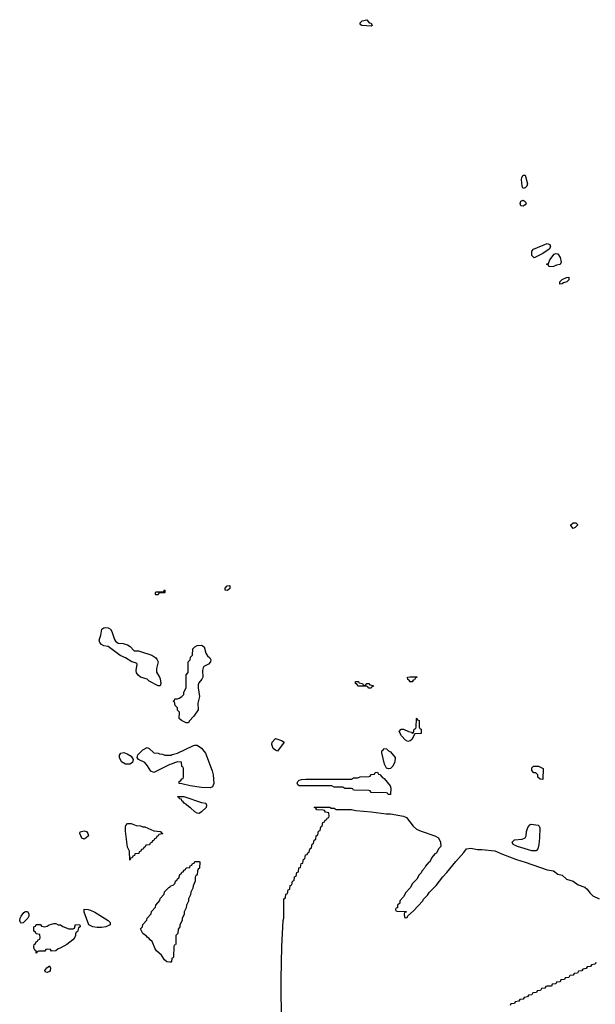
# Model space of a CAD drawing. Header units: inches. Extents: x 2710028 to 2964570, y 496606 to 722708.
# Tile 5 of 228: x 2748617 to 2753914, y 610238 to 619302. Entities that reach past the tile are written whole.
import ezdxf

# ---------------------------------------------------------------- set-up
doc = ezdxf.new("R2010")
doc.units = ezdxf.units.IN
doc.header["$MEASUREMENT"] = 0
doc.layers.add('C7641', color=7, linetype='Continuous')
doc.layers.add('C7651', color=7, linetype='Continuous')

msp = doc.modelspace()

# ---------------------------------------------------------------- linework, layer by layer
at = {"layer": 'C7641', "color": 6}
for points in [[(2749870, 614006), (2749866, 614010), (2749866, 614030), (2749870, 614034), (2749930, 614034), (2749942, 614038), (2749950, 614052), (2749954, 614050), (2749954, 614030), (2749950, 614026), (2749910, 614026), (2749898, 614022), (2749890, 614006)], [(2749910, 613169.3), (2749890, 613169.5), (2749810, 613214), (2749790, 613231.6), (2749729.7, 613249.7), (2749707, 613267), (2749691.6, 613290), (2749687.6, 613310), (2749697.2, 613370), (2749694.2, 613374.2), (2749682, 613382), (2749649.8, 613389.8), (2749590, 613428), (2749541.2, 613450), (2749432.5, 613532.5), (2749390, 613538.4), (2749369.3, 613550), (2749354.5, 613570), (2749349.6, 613590), (2749364.9, 613635.1), (2749372.7, 613690), (2749390, 613704.9), (2749410, 613708.2), (2749430, 613703.8), (2749451.9, 613691.9), (2749464.4, 613670), (2749490, 613596), (2749499.9, 613579.9), (2749523.4, 613563.4), (2749570, 613560.5), (2749610, 613548.2), (2749633.3, 613533.3), (2749670, 613490.8), (2749710, 613490.6), (2749730, 613485.5), (2749831.9, 613451.9), (2749870, 613427.3), (2749883, 613410), (2749890.4, 613390), (2749876.3, 613330), (2749874.8, 613294.8), (2749904.7, 613250), (2749910, 613234), (2749916, 613190)], [(2749630, 612449.6), (2749590, 612449.6), (2749555.1, 612470), (2749535.6, 612510), (2749535.1, 612530), (2749549, 612550), (2749575.2, 612555.2), (2749604.9, 612544.9), (2749643.5, 612523.5), (2749662.8, 612490), (2749655.6, 612464.4)], [(2749210, 611759.3), (2749190, 611766), (2749169.4, 611810), (2749174.6, 611825.4), (2749210, 611836), (2749230.8, 611830), (2749244.7, 611810), (2749251.3, 611790), (2749230, 611769.3)], [(2749750, 611872), (2749770, 611872), (2749850, 611834), (2749914, 611830), (2749918, 611818), (2749934, 611810), (2749930, 611806), (2749898, 611802), (2749892.7, 611787.3), (2749878, 611782), (2749872.7, 611767.3), (2749858, 611762), (2749852.7, 611747.3), (2749838, 611742), (2749832.7, 611727.3), (2749818, 611722), (2749812.7, 611707.3), (2749778, 611702), (2749772.7, 611687.3), (2749758, 611682), (2749752.7, 611667.3), (2749738, 611662), (2749732.7, 611647.3), (2749718, 611642), (2749712.7, 611627.3), (2749678, 611622), (2749672.7, 611607.3), (2749658, 611602), (2749652.7, 611587.3), (2749638, 611582), (2749630, 611566), (2749627.3, 611647.3), (2749610, 611686), (2749589.5, 611830.5), (2749590, 611872), (2749595.1, 611884.9), (2749610, 611901), (2749643.6, 611903.6), (2749690, 611884.7), (2749730, 611882)], [(2749370, 610944.2), (2749330, 610945.6), (2749290, 610952.3), (2749254, 610970), (2749210, 611086), (2749210, 611114), (2749248, 611112), (2749270, 611106), (2749310, 611086.8), (2749430.7, 611010), (2749450.7, 610990), (2749450.5, 610970), (2749410, 610949.7)], [(2748630, 610985.2), (2748624, 610990), (2748617.2, 611010), (2748621.2, 611030), (2748629.4, 611050.6), (2748656.4, 611083.6), (2748670, 611091.3), (2748690, 611091), (2748702, 611070), (2748702, 611050), (2748692, 611030), (2748650, 610989.2)], [(2749070, 610934), (2749110, 610934), (2749122, 610938), (2749130, 610974), (2749171.3, 610970), (2749174, 610950), (2749158, 610942), (2749150, 610906), (2749138, 610902), (2749132, 610888), (2749132, 610872), (2749121, 610850), (2749107.3, 610830), (2749050, 610789.6), (2748990, 610755.3), (2748971, 610749), (2748950, 610728.7), (2748910, 610728), (2748902, 610742), (2748870, 610746), (2748858, 610742), (2748850, 610726), (2748790, 610726), (2748778, 610722), (2748770, 610708), (2748768, 610728), (2748756.4, 610736.4), (2748749.1, 610749.1), (2748746, 610770), (2748749.3, 610789.3), (2748762, 610798), (2748770, 610814), (2748782, 610818), (2748787.3, 610832.7), (2748802, 610838), (2748806, 610850), (2748802, 610882), (2748770, 610886), (2748762, 610902), (2748746, 610910), (2748748.4, 610951.6), (2748762, 610958), (2748770, 610974), (2748810, 610972), (2748818, 610958), (2748850, 610952), (2748870, 610958), (2748888, 610970), (2748930, 610982.8), (2748950, 610981), (2748970, 610971), (2748992, 610970), (2749015.3, 610955.3)], [(2748870, 610529.4), (2748855.3, 610535.3), (2748848.7, 610550), (2748866, 610574), (2748890, 610591.3), (2748901, 610570), (2748898.8, 610550), (2748890, 610539)]]:
    msp.add_lwpolyline(points, close=True, dxfattribs=at)
for points in [[(2750000, 612444.4), (2749850, 612371.8), (2749824.4, 612384.4), (2749794.5, 612434.5), (2749770, 612464.5), (2749709, 612490), (2749699, 612510), (2749705.6, 612534.4), (2749750, 612582), (2749790, 612602), (2749810, 612592), (2749850, 612552), (2749891.1, 612551.1), (2749903.6, 612543.6), (2749930, 612542), (2749952.7, 612532.7), (2750000, 612532.1)], [(2750000, 610626.5), (2749970, 610628), (2749950, 610646), (2749921.2, 610690), (2749877, 610730), (2749862.9, 610750), (2749836.5, 610816.5), (2749818, 610830), (2749806, 610846), (2749790, 610855.3), (2749784.8, 610864.8), (2749750, 610889.4), (2749730, 610934), (2749748, 610952), (2749750, 610972), (2749788, 611012), (2749790, 611032), (2749828, 611072), (2749830, 611092), (2749868, 611132), (2749870, 611152), (2749908, 611192), (2749910, 611212), (2749948, 611252), (2749950, 611272), (2749990, 611314), (2750000, 611317.3)]]:
    msp.add_lwpolyline(points, dxfattribs=at)
at = {"layer": 'C7651', "color": 6}
for points in [[(2751850, 619242), (2751766, 619250), (2751755.3, 619255.3), (2751748, 619270), (2751770, 619290.5), (2751810, 619302), (2751834, 619274), (2751852, 619270), (2751862, 619250)], [(2753250, 617748.7), (2753242, 617770), (2753236, 617830), (2753239.3, 617850), (2753249.6, 617870.4), (2753270, 617870.8), (2753290.7, 617790), (2753284, 617770), (2753270, 617753.2)], [(2753250, 617585.2), (2753230, 617589.2), (2753223.7, 617610), (2753230, 617631), (2753250, 617641), (2753267.5, 617627.5), (2753277.3, 617610), (2753270, 617599)], [(2753350, 617109.4), (2753329, 617130), (2753329.3, 617170), (2753344, 617190), (2753470, 617242), (2753494, 617234), (2753502, 617210), (2753490.4, 617189.6), (2753430.4, 617149.6)], [(2753488.4, 617028.4), (2753482, 617042), (2753466, 617050), (2753482, 617058), (2753495.3, 617090), (2753536, 617144), (2753550, 617150.8), (2753570, 617146.8), (2753590, 617111.3), (2753600.7, 617070), (2753590, 617049.2), (2753558, 617042), (2753530, 617029)], [(2753588, 616868), (2753586, 616890), (2753608, 616910), (2753648, 616930), (2753670.3, 616930.4), (2753670, 616908.7), (2753651.3, 616890), (2753621, 616879), (2753610, 616869.2)], [(2753710, 614618), (2753690, 614646), (2753690, 614652), (2753709.2, 614670.8), (2753734, 614670), (2753750, 614654), (2753751.3, 614650), (2753730, 614628)], [(2750530, 614048), (2750508, 614050), (2750508, 614070), (2750526, 614090), (2750550, 614094), (2750550, 614066)], [(2750150, 612828), (2750106, 612850), (2750086, 612870), (2750087.3, 612927.3), (2750070, 612946), (2750068, 612968), (2750048, 612990), (2750042, 613022), (2750028, 613030), (2750042, 613038), (2750046, 613050), (2750070, 613051.3), (2750083.1, 613056.9), (2750108.9, 613071.1), (2750128, 613090), (2750128.7, 613110), (2750148.4, 613151.6), (2750148, 613270), (2750168, 613292), (2750168, 613390), (2750186, 613410), (2750190, 613434), (2750207.3, 613452.7), (2750209, 613510), (2750228.7, 613530), (2750250, 613541), (2750290, 613544.9), (2750314.9, 613530), (2750330.7, 613470), (2750345.8, 613445.8), (2750367.7, 613427.7), (2750377.3, 613410), (2750374, 613390), (2750354.8, 613370), (2750312.1, 613347.9), (2750304.4, 613335.6), (2750299.5, 613310), (2750303.1, 613250), (2750293, 613230), (2750264.2, 613195.8), (2750260.3, 613179.7), (2750258.7, 613150), (2750270.3, 613070), (2750257, 613010), (2750260.7, 612950), (2750220.7, 612890), (2750175.5, 612844.5), (2750170, 612829)], [(2751790, 613174), (2751802, 613178), (2751810, 613192), (2751830, 613192), (2751838, 613178), (2751870, 613174), (2751872.7, 613167.3), (2751858, 613162), (2751850, 613148), (2751830, 613148), (2751822, 613162), (2751807.3, 613167.3), (2751730, 613166), (2751722, 613182), (2751708, 613190), (2751708, 613210), (2751734, 613210), (2751738, 613198), (2751771.6, 613191.6), (2751778, 613178)], [(2752210, 613206), (2752202, 613222), (2752188, 613228), (2752186, 613250), (2752210, 613254), (2752272.7, 613252.7), (2752272.7, 613247.3), (2752258, 613242), (2752250, 613226), (2752238, 613222), (2752230, 613206)], [(2752190, 612657), (2752166, 612670), (2752129.2, 612710), (2752108, 612750), (2752126, 612770), (2752150, 612771), (2752194, 612750), (2752222, 612742), (2752230, 612734), (2752242, 612738), (2752248, 612770), (2752262, 612778), (2752266, 612790), (2752268, 612870), (2752271.6, 612871.6), (2752278, 612858), (2752292, 612850), (2752294, 612790), (2752298, 612778), (2752312, 612770), (2752311.3, 612730), (2752252, 612728), (2752224.7, 612675.3), (2752210, 612662)], [(2750990, 612568.7), (2750970, 612577.2), (2750950, 612594), (2750937, 612630), (2750939.3, 612650), (2750970, 612684.7), (2751026.4, 612666.4), (2751050.7, 612650.7)], [(2752010, 612406.6), (2751992.5, 612412.5), (2751972.7, 612450), (2751948.4, 612551.6), (2751948.4, 612571.6), (2751962, 612578), (2751968.4, 612591.6), (2751994, 612590), (2752011.6, 612571.6), (2752030, 612562), (2752071.3, 612510), (2752070.4, 612469.6), (2752050.4, 612429.6), (2752030, 612409.4)], [(2752030, 612168), (2752008.4, 612168.4), (2752002, 612182), (2751990, 612186), (2751850, 612188), (2751842, 612202), (2751830, 612206), (2751690, 612208), (2751682, 612222), (2751670, 612226), (2751610, 612226), (2751590, 612238), (2751510, 612238), (2751490, 612248), (2751190, 612249.2), (2751177.2, 612257.2), (2751169.5, 612270), (2751177.2, 612290), (2751190, 612302.8), (2751210, 612306.8), (2751250, 612310.6), (2751670, 612312), (2751690, 612322), (2751730, 612322), (2751750, 612332), (2751830, 612334), (2751842, 612338), (2751850, 612354), (2751882, 612358), (2751887.3, 612372.7), (2751910, 612374), (2751918, 612358), (2751930, 612354), (2751952, 612330), (2751970, 612318), (2752024.7, 612250), (2752031, 612229)], [(2753430, 612306), (2753406, 612310), (2753386, 612330), (2753386, 612350), (2753367.3, 612367.3), (2753348.7, 612368.7), (2753329, 612389), (2753330, 612414), (2753346, 612430), (2753390, 612431), (2753434, 612410)], [(2750270, 611995.3), (2750250, 611998), (2750230, 612008.7), (2750190, 612048), (2750174.6, 612054.6), (2750150, 612078), (2750129.3, 612089.3), (2750122, 612102), (2750108, 612110), (2750106, 612126), (2750088, 612130), (2750086, 612146), (2750074, 612146), (2750068, 612152), (2750128.7, 612151.3), (2750290, 612096), (2750330, 612090.8), (2750337.3, 612070), (2750334, 612050), (2750290, 612009)], [(2753370, 611649.6), (2753330, 611652), (2753198, 611690), (2753158, 611710), (2753149.2, 611729.2), (2753170, 611750.7), (2753242, 611758), (2753268.7, 611771.3), (2753278, 611790), (2753281.2, 611830), (2753294.5, 611865.5), (2753310, 611891.3), (2753323.2, 611896.8), (2753387.7, 611887.7), (2753398, 611878), (2753402.5, 611862.5), (2753401.6, 611770), (2753394.4, 611710), (2753385.5, 611670)]]:
    msp.add_lwpolyline(points, close=True, dxfattribs=at)
for points in [[(2750000, 612532.1), (2750010, 612532), (2750021.2, 612538.8), (2750070, 612551), (2750210, 612616.3), (2750230, 612623), (2750250, 612622.4), (2750290, 612597.1), (2750325.5, 612550), (2750388.5, 612388.5), (2750398.4, 612350), (2750402.4, 612270), (2750390, 612241.2), (2750370, 612229.4), (2750290, 612234.5), (2750186, 612250), (2750110, 612269), (2750086, 612270), (2750086, 612290), (2750100.4, 612299.6), (2750110, 612314), (2750122, 612318), (2750126, 612330), (2750126, 612410), (2750122, 612422), (2750108.4, 612428.4), (2750106, 612466), (2750070, 612468.7), (2750050, 612464), (2750010, 612449.2), (2750000, 612444.4)], [(2751025.6, 610050), (2751024.5, 610470), (2751029.4, 610770), (2751042, 611010), (2751048.4, 611031.6), (2751048.7, 611210), (2751062, 611218), (2751067.3, 611252.7), (2751082, 611258), (2751087.3, 611292.7), (2751102, 611298), (2751107.3, 611332.7), (2751122, 611338), (2751127.3, 611372.7), (2751142, 611378), (2751147.3, 611412.7), (2751162, 611418), (2751167.3, 611452.7), (2751182, 611458), (2751187.3, 611492.7), (2751202, 611498), (2751207.3, 611532.7), (2751222, 611538), (2751227.3, 611572.7), (2751242, 611578), (2751247.3, 611612.7), (2751262, 611618), (2751267.3, 611632.7), (2751282, 611638), (2751286, 611670), (2751302, 611678), (2751307.3, 611712.7), (2751322, 611718), (2751326, 611750), (2751342, 611758), (2751346, 611790), (2751362, 611798), (2751367.3, 611832.7), (2751382, 611838), (2751387.3, 611872.7), (2751402, 611878), (2751407.3, 611912.7), (2751422, 611918), (2751427.3, 611932.7), (2751442, 611938), (2751447.3, 611952.7), (2751462, 611958), (2751466, 611970), (2751462, 612002), (2751430, 612006), (2751422, 612022), (2751410, 612026), (2751350, 612028), (2751342, 612042), (2751326, 612050), (2751330, 612054), (2751470, 612051.3), (2751482, 612042), (2751510, 612042), (2751530, 612032), (2751670, 612031), (2751710, 612021), (2751850, 612010.8), (2751990.9, 611990.9), (2752030.6, 611990.6), (2752149.2, 611970.8), (2752176.7, 611956.7), (2752238.4, 611878.4), (2752270, 611850.4), (2752310, 611830.3), (2752438, 611790), (2752470.3, 611770.3), (2752490.8, 611730), (2752491.3, 611690), (2752471.1, 611668.9), (2752451.3, 611630), (2752438, 611622), (2752411.1, 611588.9), (2752391.3, 611550), (2752378, 611542), (2752351.1, 611508.9), (2752342, 611490), (2752316.9, 611463.1), (2752310.9, 611449.1), (2752292, 611430), (2752270.9, 611389.1), (2752232, 611350), (2752211.1, 611308.9), (2752170, 611266), (2752150, 611226), (2752114, 611190), (2752114, 611170), (2752094, 611150), (2752092.7, 611127.3), (2752078, 611122), (2752074, 611110), (2752078, 611098), (2752090, 611094), (2752172.7, 611092.7), (2752172.7, 611087.3), (2752158, 611082), (2752154, 611070), (2752158, 611038), (2752170, 611034), (2752182, 611038), (2752187.3, 611052.7), (2752240.4, 611099.6), (2752328, 611190), (2752334, 611206), (2752370, 611242), (2752389.2, 611270.8), (2752449.1, 611330.9), (2752509.4, 611410.6), (2752548.7, 611450), (2752630, 611551.3), (2752705.6, 611634.4), (2752729.4, 611670.6), (2752770, 611676.3), (2752830, 611661.6), (2752870, 611663), (2752990, 611650.8), (2753059.1, 611619.1), (2753190, 611570.8), (2753270, 611547.3), (2753470, 611476.3), (2753530, 611466.8), (2753570, 611436.3), (2753610, 611425.5), (2753650.3, 611390.3), (2753710, 611370.7), (2753757.6, 611337.6), (2753817, 611317), (2753838.5, 611298.6), (2753863.4, 611263.4), (2753890, 611235.5), (2753950.3, 611210.3)], [(2750000, 611317.3), (2750002, 611318), (2750006, 611330), (2750030, 611334), (2750048, 611352), (2750050, 611374), (2750062, 611378), (2750070, 611394), (2750082, 611398), (2750090, 611434), (2750102, 611438), (2750110, 611454), (2750122, 611458), (2750130, 611474), (2750142, 611478), (2750150, 611494), (2750182, 611498), (2750187.3, 611512.7), (2750202, 611518), (2750207.3, 611532.7), (2750222, 611538), (2750227.3, 611552.7), (2750270, 611554), (2750274, 611550), (2750272, 611490), (2750258, 611482), (2750252.7, 611467.3), (2750251.3, 611430), (2750238, 611422), (2750232.7, 611407.3), (2750231.3, 611370), (2750212, 611330), (2750210, 611306), (2750192, 611270), (2750190, 611246), (2750172, 611210), (2750170, 611186), (2750152, 611150), (2750150, 611126), (2750132, 611090), (2750130, 611066), (2750112, 611030), (2750111.1, 611008.9), (2750092, 610970), (2750092, 610950), (2750074, 610930), (2750071.6, 610888.4), (2750054, 610870), (2750052.7, 610792.7), (2750050, 610786), (2750038, 610782), (2750034, 610770), (2750032.7, 610672.7), (2750030, 610666), (2750018, 610662), (2750014, 610630), (2750010, 610626), (2750000, 610626.5)], [(2753918, 610622), (2753912.7, 610607.3), (2753878, 610602), (2753870, 610586), (2753838, 610582), (2753830, 610566), (2753798, 610562), (2753790, 610546), (2753758, 610542), (2753750, 610526), (2753718, 610522), (2753710, 610506), (2753678, 610502), (2753670, 610486), (2753638, 610482), (2753630, 610466), (2753598, 610462), (2753590, 610446), (2753558, 610442), (2753550, 610426), (2753518, 610422), (2753510, 610406), (2753470, 610406), (2753458, 610402), (2753450, 610386), (2753418, 610382), (2753410, 610366), (2753378, 610362), (2753372.7, 610347.3), (2753338, 610342), (2753330, 610326), (2753298, 610322), (2753290, 610306), (2753258, 610302), (2753250, 610286), (2753218, 610282), (2753210, 610266), (2753178, 610262), (2753170, 610246), (2753138, 610242), (2753130, 610226)]]:
    msp.add_lwpolyline(points, dxfattribs=at)

doc.saveas('drawing.dxf')
